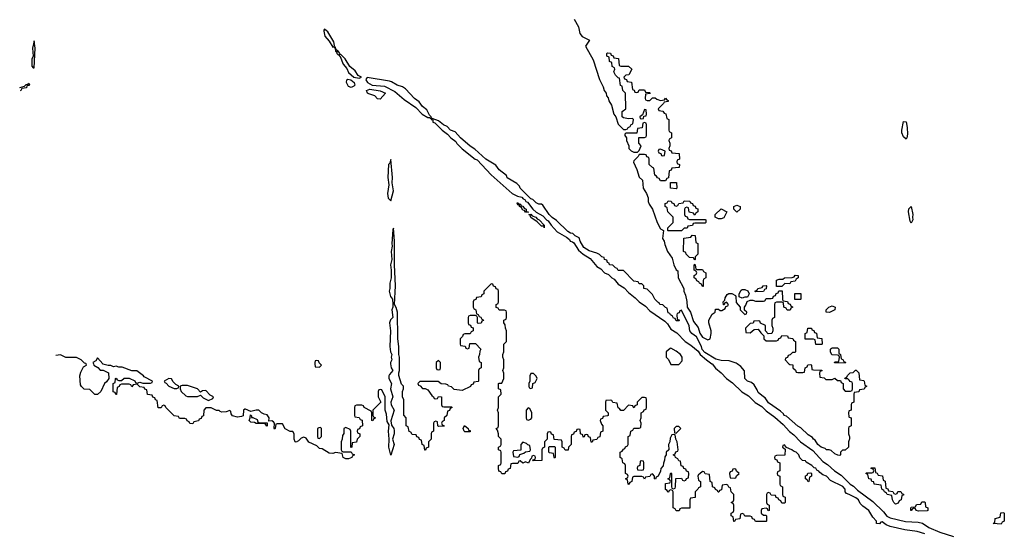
# Model space of a CAD drawing. Header units: inches. Extents: x 2710684 to 2828758, y 857022 to 965663.
# Tile 26 of 256: x 2713720 to 2721174, y 888717 to 892606. Entities that reach past the tile are written whole.
import ezdxf

# ---------------------------------------------------------------- set-up
doc = ezdxf.new("R2010")
doc.units = ezdxf.units.IN
doc.header["$MEASUREMENT"] = 0
for name, color, linetype in [('C7818', 7, 'Continuous'), ('C7819', 7, 'Continuous'), ('C7828', 7, 'Continuous'), ('C7829', 7, 'Continuous')]:
    doc.layers.add(name, color=color, linetype=linetype)

msp = doc.modelspace()

# ---------------------------------------------------------------- linework, layer by layer
at = {"layer": 'C7818', "color": 4, "elevation": 12}
for points in [[(2714278, 890000), (2714282, 889990), (2714311.1, 889971.1), (2714330, 889952), (2714351.6, 889951.6), (2714391.3, 889931.3), (2714394, 889890), (2714376.9, 889863.1), (2714362, 889850), (2714334, 889790), (2714310, 889768), (2714290, 889768), (2714250, 889806), (2714208.4, 889808.4), (2714187.3, 889827.3), (2714180.4, 889840.4), (2714175.3, 889910), (2714183.1, 889936.9), (2714203.1, 889976.9), (2714226, 889990), (2714222.7, 890000)], [(2716528.3, 890000), (2716531.3, 889970), (2716544.7, 889950), (2716519.8, 889920.2), (2716514.8, 889910), (2716514.8, 889890), (2716534.8, 889850), (2716526.8, 889810), (2716546, 889750), (2716531, 889710), (2716531.3, 889690), (2716556, 889650), (2716530.9, 889569.1), (2716534.4, 889534.4), (2716551.3, 889510), (2716555.3, 889495.3), (2716556, 889470), (2716542.8, 889430), (2716554.8, 889390), (2716530, 889308.7), (2716515.1, 889370), (2716517.2, 889430), (2716512.7, 889490), (2716518, 889538), (2716503.1, 889563.1), (2716498, 889618), (2716486, 889650), (2716488, 889750), (2716462, 889802), (2716450, 889806), (2716438, 889802), (2716434, 889790), (2716434, 889750), (2716454, 889710), (2716394, 889650), (2716394, 889610), (2716398, 889598), (2716414, 889590), (2716398, 889582), (2716392.7, 889567.3), (2716386, 889570), (2716386, 889630), (2716382, 889642), (2716328.4, 889668.4), (2716322, 889682), (2716310, 889686), (2716270, 889686), (2716258, 889682), (2716254, 889670), (2716254, 889610), (2716258, 889598), (2716290, 889594), (2716298, 889578), (2716312.7, 889572.7), (2716314, 889530), (2716298, 889522), (2716292.7, 889507.3), (2716278, 889502), (2716274, 889490), (2716278, 889478), (2716294, 889470), (2716294, 889450), (2716274, 889430), (2716270, 889406), (2716238, 889402), (2716234, 889370), (2716230, 889366), (2716226, 889370), (2716226, 889490), (2716222, 889502), (2716190, 889518), (2716174, 889510), (2716172.7, 889472.7), (2716163.6, 889456.4), (2716162, 889430), (2716154, 889410), (2716154, 889350), (2716158, 889338), (2716170, 889334), (2716230, 889334), (2716238, 889318), (2716254, 889310), (2716238, 889302), (2716234, 889290), (2716210, 889282), (2716190, 889282), (2716168, 889290), (2716162, 889322), (2716110, 889328), (2716090, 889322), (2716063.1, 889323.1), (2716010, 889355.3), (2715990, 889358), (2715970, 889378), (2715910, 889408), (2715890, 889438), (2715870, 889446), (2715850, 889438), (2715830, 889418), (2715812, 889408), (2715806, 889410), (2715798, 889430), (2715798, 889470), (2715788, 889488), (2715768.9, 889488.9), (2715728.7, 889508.7), (2715710, 889546), (2715670, 889546), (2715658, 889542), (2715654, 889510), (2715650, 889506), (2715646, 889510), (2715648, 889550), (2715640.4, 889560.4), (2715630, 889568), (2715606, 889566), (2715608, 889590), (2715594.6, 889614.6), (2715570, 889618), (2715550, 889628), (2715530, 889648), (2715510, 889648), (2715470, 889638), (2715430, 889658), (2715423.6, 889656.4), (2715414, 889650), (2715412.7, 889607.3), (2715399.6, 889600.4), (2715370, 889595.3), (2715330, 889606), (2715320.4, 889620.4), (2715318, 889638), (2715310, 889646), (2715283.6, 889636.4), (2715250, 889635.3), (2715238, 889638), (2715230, 889646), (2715210, 889646), (2715170, 889666), (2715130, 889666), (2715114, 889650), (2715112.7, 889607.3), (2715098, 889602), (2715092.7, 889587.3), (2715078, 889582), (2715072.7, 889567.3), (2715038, 889562), (2715030, 889546), (2715008.4, 889548.4), (2715002, 889562), (2714987.3, 889567.3), (2714982, 889582), (2714970, 889586), (2714930, 889586), (2714922, 889602), (2714890, 889606), (2714826, 889670), (2714822, 889682), (2714810, 889686), (2714798, 889682), (2714790, 889666), (2714767.3, 889667.3), (2714762, 889722), (2714747.3, 889727.3), (2714742, 889742), (2714727.3, 889747.3), (2714722, 889762), (2714687.3, 889767.3), (2714682, 889802), (2714667.3, 889807.3), (2714662, 889822), (2714630, 889826), (2714610, 889846), (2714578, 889842), (2714570, 889826), (2714562, 889842), (2714550, 889846), (2714490, 889846), (2714478, 889842), (2714472.7, 889827.3), (2714458, 889822), (2714452.7, 889767.3), (2714447.3, 889767.3), (2714442, 889782), (2714427.3, 889787.3), (2714428, 889852), (2714442, 889858), (2714446, 889890), (2714450, 889892), (2714458, 889878), (2714470, 889874), (2714490, 889874), (2714510, 889892), (2714550, 889892), (2714591.6, 889871.6), (2714598, 889858), (2714610, 889854), (2714630, 889862), (2714652.7, 889852.7), (2714710, 889854), (2714722, 889858), (2714726, 889870), (2714662, 889902), (2714658, 889910), (2714607.3, 889947.3), (2714570, 889948), (2714495.3, 889975.3), (2714470, 889975.3), (2714450, 889982), (2714430, 889978), (2714410, 889988), (2714390, 889988), (2714350, 889998), (2714348.3, 890000)], [(2715955.3, 890000), (2715958, 889978), (2715990, 889974), (2716006, 889990), (2715995.2, 890000)], [(2717214, 890000), (2717214, 889970), (2717198, 889962), (2717194, 889950), (2717194, 889870), (2717190, 889866), (2717158, 889862), (2717152.7, 889847.3), (2717138, 889842), (2717132.7, 889827.3), (2717070, 889798), (2717010, 889806), (2716990, 889826), (2716966, 889830), (2716962, 889842), (2716947.3, 889847.3), (2716910, 889848), (2716887.3, 889867.3), (2716750, 889866), (2716734, 889850), (2716738, 889838), (2716752.7, 889832.7), (2716770, 889814), (2716790, 889814), (2716810, 889802), (2716839.6, 889759.6), (2716854, 889750), (2716858, 889738), (2716870, 889734), (2716882, 889738), (2716890, 889752), (2716914, 889750), (2716914, 889690), (2716918, 889678), (2716930, 889674), (2716990, 889674), (2716994, 889670), (2716978, 889662), (2716972.7, 889647.3), (2716958, 889642), (2716954, 889610), (2716934, 889590), (2716934, 889570), (2716918, 889562), (2716914, 889550), (2716918, 889538), (2716930, 889534), (2716932.7, 889527.3), (2716890, 889526), (2716886, 889530), (2716882, 889562), (2716870, 889566), (2716858, 889562), (2716854, 889550), (2716854, 889490), (2716838, 889482), (2716834, 889470), (2716834, 889430), (2716814, 889410), (2716814, 889370), (2716798, 889362), (2716792.7, 889347.3), (2716787.3, 889347.3), (2716782, 889382), (2716766, 889390), (2716762, 889422), (2716747.3, 889427.3), (2716742, 889442), (2716727.3, 889447.3), (2716722, 889462), (2716690, 889466), (2716682, 889482), (2716667.3, 889487.3), (2716662, 889522), (2716646, 889530), (2716646, 889590), (2716628.4, 889611.6), (2716627.3, 889727.3), (2716618, 889750), (2716618, 889790), (2716626, 889810), (2716626, 889830), (2716610, 889846), (2716589.3, 889910.7), (2716589.3, 889930.7), (2716595.3, 889950), (2716595.3, 890000)], [(2716874, 890000), (2716874, 889970), (2716878, 889958), (2716890, 889954), (2716902, 889958), (2716906, 889970), (2716906, 890000)], [(2720000, 889009.8), (2719979.3, 889019.3), (2719968.7, 889030), (2719969, 889050), (2719951.3, 889071.3), (2719857.2, 889117.2), (2719828, 889150), (2719800.2, 889160.2), (2719776.5, 889176.5), (2719770, 889188), (2719754.6, 889194.6), (2719746, 889210), (2719733.6, 889213.6), (2719718, 889230), (2719674.6, 889254.6), (2719670, 889266), (2719647.3, 889267.3), (2719627.3, 889287.3), (2719618, 889310), (2719598, 889330), (2719578, 889338), (2719566, 889350), (2719526, 889366), (2719510, 889386), (2719498, 889382), (2719494, 889370), (2719514, 889354), (2719512.7, 889307.3), (2719450, 889306), (2719438, 889302), (2719434, 889290), (2719438, 889278), (2719452.7, 889272.7), (2719458, 889258), (2719474, 889250), (2719474, 889190), (2719458, 889182), (2719454, 889170), (2719458, 889158), (2719474, 889150), (2719474, 889090), (2719478, 889078), (2719494, 889070), (2719494, 889010), (2719498, 888998), (2719514, 888990), (2719514, 888950), (2719510, 888946), (2719490, 888946), (2719482, 888962), (2719466, 888970), (2719462, 888982), (2719447.3, 888987.3), (2719442, 889002), (2719410, 889006), (2719402, 889022), (2719390, 889026), (2719378, 889022), (2719374, 889010), (2719374, 888950), (2719378, 888938), (2719394, 888930), (2719394, 888890), (2719387.3, 888887.3), (2719382, 888902), (2719370, 888906), (2719338, 888902), (2719334, 888890), (2719334, 888870), (2719350, 888854), (2719370, 888854), (2719374, 888850), (2719374, 888810), (2719370, 888806), (2719290, 888806), (2719282, 888822), (2719267.3, 888827.3), (2719262, 888842), (2719250, 888846), (2719210, 888846), (2719202, 888862), (2719190, 888866), (2719178, 888862), (2719172.7, 888827.3), (2719138, 888822), (2719132.7, 888807.3), (2719127.3, 888807.3), (2719122, 888842), (2719106, 888850), (2719106, 888870), (2719122, 888878), (2719126, 888890), (2719126, 888930), (2719122, 888942), (2719106, 888950), (2719122, 888958), (2719126, 888970), (2719126, 889010), (2719106, 889030), (2719102, 889062), (2719087.3, 889067.3), (2719082, 889082), (2719070, 889086), (2719038, 889082), (2719034, 889046), (2719018, 889042), (2719012.7, 889027.3), (2719007.3, 889027.3), (2719002, 889042), (2718987.3, 889047.3), (2718982, 889062), (2718966, 889070), (2718962, 889102), (2718948, 889108), (2718942, 889162), (2718910, 889166), (2718902, 889182), (2718890, 889186), (2718870, 889166), (2718858, 889162), (2718854, 889150), (2718858, 889118), (2718874, 889110), (2718874, 889070), (2718858, 889062), (2718854, 889050), (2718834, 889030), (2718832.7, 888987.3), (2718798, 888982), (2718794, 888970), (2718792.7, 888907.3), (2718730, 888906), (2718718, 888902), (2718712.7, 888887.3), (2718690, 888886), (2718682, 888902), (2718666, 888910), (2718666, 889030), (2718662, 889042), (2718650, 889046), (2718638, 889042), (2718632.7, 889027.3), (2718627.3, 889027.3), (2718622, 889042), (2718608.4, 889048.4), (2718608, 889090), (2718610, 889094), (2718642, 889098), (2718646, 889110), (2718642, 889122), (2718626, 889130), (2718642, 889138), (2718646, 889170), (2718650, 889174), (2718654, 889170), (2718654, 889070), (2718658, 889058), (2718670, 889054), (2718682, 889058), (2718686, 889070), (2718687.3, 889132.7), (2718730, 889134), (2718738, 889118), (2718750, 889114), (2718762, 889118), (2718767.3, 889132.7), (2718782, 889138), (2718786, 889170), (2718782, 889182), (2718767.3, 889187.3), (2718762, 889202), (2718747.3, 889207.3), (2718742, 889222), (2718727.3, 889227.3), (2718722, 889262), (2718710, 889266), (2718702, 889282), (2718686, 889290), (2718682, 889302), (2718666, 889310), (2718682, 889318), (2718687.3, 889332.7), (2718702, 889338), (2718706, 889350), (2718698, 889410), (2718688.4, 889428.4), (2718682, 889462), (2718670, 889466), (2718658, 889462), (2718643.6, 889436.4), (2718642, 889410), (2718632, 889390), (2718634, 889350), (2718614, 889330), (2718614, 889310), (2718603.6, 889296.4), (2718602, 889270), (2718592.7, 889247.3), (2718591.6, 889228.4), (2718572.7, 889207.3), (2718571.6, 889188.4), (2718554, 889150), (2718538, 889142), (2718532.7, 889127.3), (2718526, 889130), (2718526, 889150), (2718510, 889166), (2718498, 889162), (2718490, 889146), (2718458, 889142), (2718450, 889126), (2718442, 889142), (2718430, 889146), (2718370, 889146), (2718358, 889142), (2718354, 889110), (2718338, 889102), (2718330, 889086), (2718326, 889090), (2718322, 889122), (2718306, 889130), (2718322, 889138), (2718326, 889150), (2718322, 889162), (2718306, 889170), (2718306, 889230), (2718302, 889242), (2718286, 889250), (2718282, 889282), (2718266, 889290), (2718266, 889330), (2718282, 889338), (2718290, 889354), (2718302, 889358), (2718307.3, 889372.7), (2718322, 889378), (2718326, 889390), (2718326, 889450), (2718342, 889458), (2718346, 889490), (2718362, 889498), (2718370, 889514), (2718410, 889514), (2718422, 889518), (2718426, 889550), (2718418, 889570), (2718426, 889590), (2718426, 889630), (2718442, 889638), (2718447.3, 889652.7), (2718462, 889658), (2718466, 889670), (2718466, 889730), (2718462, 889742), (2718450, 889746), (2718430, 889746), (2718394, 889710), (2718394, 889690), (2718378, 889682), (2718372.7, 889667.3), (2718366, 889670), (2718362, 889682), (2718330, 889686), (2718290, 889646), (2718270, 889646), (2718262, 889662), (2718250, 889666), (2718242, 889702), (2718210, 889706), (2718202, 889722), (2718190, 889726), (2718158, 889722), (2718154, 889710), (2718154, 889650), (2718174, 889630), (2718174, 889610), (2718170, 889606), (2718138, 889602), (2718132.7, 889587.3), (2718118, 889582), (2718114, 889570), (2718123.6, 889543.6), (2718134, 889530), (2718134, 889490), (2718118, 889482), (2718111.6, 889448.4), (2718098, 889442), (2718090, 889426), (2718058, 889422), (2718052.7, 889407.3), (2718047.3, 889407.3), (2718042, 889442), (2718027.3, 889447.3), (2718022, 889462), (2718010, 889466), (2717998, 889462), (2717992.7, 889447.3), (2717986, 889446), (2717982, 889462), (2717966, 889470), (2717962, 889502), (2717950, 889506), (2717938, 889502), (2717932.7, 889487.3), (2717918, 889482), (2717912.7, 889467.3), (2717898, 889462), (2717894, 889450), (2717894, 889390), (2717874, 889370), (2717872.7, 889347.3), (2717850, 889346), (2717842, 889362), (2717826, 889370), (2717826, 889410), (2717822, 889422), (2717767.3, 889427.3), (2717762, 889462), (2717747.3, 889467.3), (2717742, 889482), (2717730, 889486), (2717718, 889482), (2717714, 889470), (2717714, 889430), (2717694, 889410), (2717694, 889370), (2717678, 889362), (2717674, 889350), (2717672.7, 889267.3), (2717610, 889266), (2717606, 889274), (2717622, 889278), (2717626, 889290), (2717622, 889302), (2717610, 889306), (2717598, 889302), (2717594, 889286), (2717583.6, 889276.4), (2717572.7, 889247.3), (2717550, 889258), (2717528.4, 889248.4), (2717510, 889266), (2717498, 889262), (2717490, 889246), (2717450, 889246), (2717438, 889242), (2717432.7, 889207.3), (2717418, 889202), (2717412.7, 889187.3), (2717398, 889182), (2717392.7, 889167.3), (2717370, 889166), (2717362, 889182), (2717348.4, 889188.4), (2717346, 889210), (2717346, 889230), (2717362, 889238), (2717366, 889250), (2717366, 889330), (2717362, 889342), (2717346, 889350), (2717346, 889370), (2717362, 889378), (2717366, 889390), (2717366, 889430), (2717346, 889450), (2717346, 889470), (2717338, 889498), (2717326, 889510), (2717342, 889518), (2717346, 889530), (2717346, 889630), (2717338, 889650), (2717346, 889670), (2717346, 889750), (2717366, 889770), (2717362, 889802), (2717346, 889810), (2717346, 889850), (2717350, 889854), (2717370, 889854), (2717386, 889890), (2717386, 889930), (2717378, 889950), (2717386, 889970), (2717386, 890000)], [(2718647.1, 890000), (2718650, 889994), (2718710, 889994), (2718715.4, 890000)], [(2718962, 890000), (2718988.3, 889968.3), (2719031.7, 889931.7), (2719070.3, 889890), (2719116.6, 889856.6), (2719187.4, 889787.4), (2719236.9, 889756.9), (2719288.2, 889708.2), (2719337.5, 889677.5), (2719370, 889643.1), (2719437, 889597), (2719499.6, 889539.6), (2719547, 889487), (2719581.8, 889461.8), (2719631.8, 889410), (2719723.8, 889343.8), (2719801.1, 889261.1), (2719836.6, 889236.6), (2719889.4, 889189.4), (2719938.2, 889158.2), (2720000, 889095.5)], [(2720000, 889425), (2719994, 889410), (2719994, 889370), (2719970, 889346), (2719950, 889346), (2719934, 889330), (2719934, 889310), (2719930, 889306), (2719912.7, 889307.3), (2719890, 889318), (2719863.1, 889343.1), (2719849, 889349), (2719828, 889350), (2719819, 889359), (2719788.7, 889370), (2719762, 889390), (2719742, 889422), (2719728.7, 889430), (2719722, 889442), (2719690, 889462), (2719634.6, 889514.6), (2719610, 889528.7), (2719524, 889604), (2719508.7, 889610), (2719502, 889622), (2719480.4, 889640.4), (2719390, 889705.2), (2719363.1, 889743.1), (2719350, 889749), (2719310, 889782), (2719303.1, 889803.1), (2719280.4, 889840.4), (2719259, 889859), (2719229, 889870), (2719209, 889890), (2719207.3, 889947.3), (2719180.4, 889980.4), (2719152.6, 890000)], [(2719544, 890000), (2719550, 889994), (2719572.7, 889992.7), (2719574, 889970), (2719592.7, 889952.7), (2719598, 889938), (2719610, 889934), (2719650, 889934), (2719662, 889938), (2719666, 889970), (2719682, 889978), (2719687.3, 889992.7), (2719710, 889994), (2719714, 889990), (2719718, 889958), (2719730, 889954), (2719792.7, 889952.7), (2719792.7, 889947.3), (2719778, 889942), (2719774, 889930), (2719778, 889898), (2719810, 889894), (2719822, 889882), (2719870, 889882), (2719890, 889892), (2719910, 889874), (2719932.7, 889872.7), (2719938, 889858), (2719954, 889850), (2719954, 889810), (2719970, 889794), (2720000, 889794)], [(2720000, 889875.2), (2719990, 889886), (2719970, 889886), (2719967.3, 889892.7), (2719982, 889898), (2719987.3, 889912.7), (2720000, 889925.3)], [(2720000, 889643), (2719998, 889642), (2719994, 889630), (2719998, 889598), (2720000, 889597)], [(2720000, 889523), (2719998, 889522), (2719994, 889510), (2719994, 889470), (2720000, 889455)]]:
    msp.add_lwpolyline(points, dxfattribs=at)
for points in [[(2714850, 889888), (2714814, 889870), (2714818, 889858), (2714830, 889854), (2714850, 889832), (2714890, 889812), (2714910, 889814), (2714922, 889818), (2714926, 889830), (2714903.1, 889843.1), (2714883.1, 889863.1), (2714870, 889886)], [(2717610, 889926), (2717590, 889926), (2717582, 889910), (2717582, 889870), (2717574, 889850), (2717574, 889830), (2717578, 889818), (2717590, 889814), (2717602, 889818), (2717606, 889850), (2717622, 889858), (2717638, 889890), (2717630, 889906)], [(2714990, 889835.3), (2714950, 889835.3), (2714934, 889830), (2714934, 889810), (2714942, 889790), (2714978, 889758), (2714991.6, 889751.6), (2715048.4, 889751.6), (2715067.3, 889752.7), (2715090, 889762), (2715110, 889742), (2715150, 889722), (2715182, 889738), (2715186, 889750), (2715163.1, 889763.1), (2715130, 889798), (2715103.6, 889796.4), (2715090, 889786), (2715066, 889810)], [(2717570, 889666), (2717554, 889650), (2717554, 889590), (2717558, 889578), (2717570, 889574), (2717590, 889582), (2717598, 889590), (2717598, 889630), (2717582, 889662)], [(2715474, 889594), (2715486, 889594), (2715518, 889578), (2715522, 889562), (2715532.7, 889552.7), (2715594, 889554), (2715594, 889530), (2715590, 889528.7), (2715582, 889542), (2715567.3, 889547.3), (2715510, 889548), (2715496.4, 889556.4), (2715470, 889558), (2715458, 889570), (2715466, 889590), (2715467.3, 889612.7), (2715474, 889606)], [(2715998, 889518), (2715983.6, 889516.4), (2715974, 889510), (2715974, 889450), (2715978, 889438), (2715990, 889434), (2716006, 889450), (2716006, 889510)], [(2717090, 889486), (2717086, 889490), (2717078, 889510), (2717087.3, 889532.7), (2717114, 889510), (2717118, 889498), (2717130, 889494), (2717130, 889486)], [(2718710, 889526), (2718690, 889526), (2718674, 889510), (2718678, 889478), (2718690, 889474), (2718726, 889510)], [(2717530, 889406), (2717514, 889390), (2717512.7, 889347.3), (2717458, 889342), (2717454, 889330), (2717458, 889298), (2717490, 889294), (2717502, 889298), (2717507.3, 889312.7), (2717536.4, 889323.6), (2717550, 889334), (2717582, 889338), (2717586, 889350), (2717582, 889382), (2717567.3, 889387.3), (2717558, 889398)], [(2717770, 889286), (2717766, 889290), (2717762, 889322), (2717730, 889326), (2717726, 889330), (2717726, 889370), (2717730, 889374), (2717770, 889374), (2717774, 889370), (2717774, 889290)], [(2718430, 889266), (2718418, 889262), (2718414, 889230), (2718398, 889222), (2718394, 889210), (2718398, 889198), (2718430, 889194), (2718442, 889198), (2718446, 889210), (2718446, 889250), (2718442, 889262)], [(2719130, 889206), (2719118, 889202), (2719112.7, 889187.3), (2719098, 889182), (2719094, 889170), (2719098, 889138), (2719130, 889134), (2719142, 889138), (2719147.3, 889152.7), (2719166, 889170), (2719147.3, 889187.3), (2719142, 889202)], [(2719690, 889106), (2719682, 889122), (2719668.4, 889128.4), (2719668.4, 889151.6), (2719682, 889158), (2719687.3, 889172.7), (2719710, 889174), (2719714, 889170), (2719714, 889150), (2719698, 889142), (2719694, 889110)]]:
    msp.add_lwpolyline(points, close=True, dxfattribs=at)
at = {"layer": 'C7819', "color": 4, "elevation": 12}
for points in [[(2717918, 892610), (2717950.6, 892550.6), (2717959.8, 892499.8), (2717978, 892478), (2718034, 892450), (2718004.7, 892404.7), (2718062, 892302), (2718110, 892154), (2718138, 892098), (2718146, 892070), (2718161, 892050), (2718162.8, 892030), (2718174.4, 892014.4), (2718181, 891990), (2718199.1, 891959.1), (2718218, 891890), (2718232, 891870), (2718250, 891814), (2718290, 891774), (2718310, 891774), (2718322, 891778), (2718326, 891790), (2718342, 891798), (2718348, 891812), (2718362, 891818), (2718366, 891850), (2718358, 891858), (2718330, 891855.3), (2718290, 891862), (2718282, 891870), (2718282, 891910), (2718308, 891930), (2718306, 892050), (2718286, 892070), (2718282, 892102), (2718268.4, 892108.4), (2718262, 892162), (2718250, 892166), (2718230, 892186), (2718218, 892210), (2718226, 892230), (2718222, 892242), (2718206, 892250), (2718202, 892282), (2718186, 892290), (2718182, 892322), (2718166, 892330), (2718166, 892350), (2718170, 892354), (2718192.7, 892352.7), (2718198, 892338), (2718212.7, 892332.7), (2718218, 892318), (2718252.7, 892312.7), (2718258, 892258), (2718270, 892254), (2718330, 892254), (2718354, 892230), (2718332.7, 892187.3), (2718310, 892186), (2718294, 892170), (2718298, 892158), (2718312.7, 892152.7), (2718318, 892138), (2718352.7, 892132.7), (2718358, 892078), (2718372.7, 892072.7), (2718378, 892058), (2718390, 892054), (2718402, 892058), (2718410, 892074), (2718450, 892074), (2718458, 892058), (2718490, 892054), (2718494, 892050), (2718490, 892046), (2718458, 892042), (2718454, 892010), (2718458, 891998), (2718470, 891994), (2718490, 891994), (2718510, 892014), (2718530, 892014), (2718543.6, 892003.6), (2718570, 891994), (2718602, 891998), (2718610, 892011), (2718618, 891998), (2718630, 891994), (2718630, 891986), (2718598, 891982), (2718594, 891970), (2718554, 891930), (2718558, 891918), (2718590, 891914), (2718598, 891898), (2718612.7, 891892.7), (2718618, 891858), (2718634, 891850), (2718634, 891770), (2718638, 891758), (2718654, 891750), (2718654, 891710), (2718638, 891702), (2718634, 891690), (2718642, 891670), (2718642, 891650), (2718634, 891630), (2718638, 891618), (2718652.7, 891612.7), (2718658, 891598), (2718712.7, 891592.7), (2718714, 891550), (2718698, 891542), (2718694, 891530), (2718698, 891518), (2718714, 891510), (2718712.7, 891487.3), (2718658, 891482), (2718652.7, 891467.3), (2718638, 891462), (2718632.7, 891407.3), (2718618, 891402), (2718610, 891386), (2718570, 891386), (2718562, 891402), (2718547.3, 891407.3), (2718542, 891422), (2718527.3, 891427.3), (2718522, 891482), (2718510, 891486), (2718486, 891510), (2718486, 891550), (2718482, 891562), (2718467.3, 891567.3), (2718462, 891582), (2718450, 891586), (2718410, 891586), (2718402, 891570), (2718370, 891538), (2718366.4, 891526.4), (2718391.6, 891471.6), (2718410, 891414), (2718434, 891390), (2718441, 891330), (2718466, 891290), (2718476.9, 891256.9), (2718478, 891230), (2718484.7, 891210), (2718511.6, 891171.6), (2718546, 891070), (2718570, 891022), (2718594, 891010), (2718586.8, 890950), (2718598.8, 890930), (2718604, 890904), (2718624.7, 890850), (2718658.8, 890798.8), (2718671.3, 890750), (2718690, 890712), (2718703.6, 890703.6), (2718706, 890650), (2718746.8, 890570), (2718746.8, 890550), (2718759.8, 890519.8), (2718771.1, 890471.1), (2718772, 890430), (2718798, 890390), (2718821, 890321), (2718856.3, 890276.3), (2718870, 890232), (2718890, 890202), (2718930, 890182), (2718946, 890190), (2718955.3, 890230), (2718955.3, 890250), (2718938, 890310), (2718938, 890330), (2718963.1, 890376.9), (2718986, 890390), (2718987.3, 890412.7), (2719010, 890414), (2719023.6, 890403.6), (2719036.4, 890403.6), (2719062, 890418), (2719066, 890434), (2719082, 890438), (2719086, 890450), (2719070, 890466), (2719058, 890462), (2719054, 890446), (2719047.3, 890447.3), (2719046, 890470), (2719058, 890482), (2719060.4, 890499.6), (2719075.3, 890524.7), (2719088.4, 890531.6), (2719111.6, 890531.6), (2719138, 890518), (2719142, 890510), (2719143.6, 890463.6), (2719174, 890430), (2719174, 890410), (2719210, 890374), (2719222, 890378), (2719226, 890390), (2719206, 890406), (2719206, 890430), (2719216.4, 890443.6), (2719227.3, 890472.7), (2719250, 890482), (2719270, 890482), (2719290, 890474), (2719350, 890474), (2719362, 890478), (2719370, 890494), (2719410, 890494), (2719422, 890498), (2719427.3, 890512.7), (2719442, 890518), (2719447.3, 890532.7), (2719462, 890538), (2719467.3, 890552.7), (2719492.7, 890552.7), (2719494, 890490), (2719498, 890478), (2719532.7, 890472.7), (2719538, 890458), (2719552.7, 890452.7), (2719558, 890438), (2719574, 890430), (2719558, 890422), (2719552.7, 890407.3), (2719530, 890406), (2719522, 890422), (2719506, 890430), (2719502, 890462), (2719490, 890466), (2719450, 890466), (2719438, 890462), (2719434, 890450), (2719434, 890350), (2719418, 890342), (2719414, 890330), (2719414, 890290), (2719422, 890270), (2719422, 890250), (2719414, 890230), (2719387.3, 890227.3), (2719366, 890250), (2719366, 890290), (2719327.3, 890307.3), (2719322, 890322), (2719310, 890326), (2719278, 890322), (2719272.7, 890307.3), (2719250, 890306), (2719214, 890270), (2719218, 890238), (2719250, 890234), (2719280.4, 890259.6), (2719310, 890262), (2719330, 890234), (2719352.7, 890212.7), (2719354, 890190), (2719370, 890174), (2719450, 890174), (2719462, 890178), (2719467.3, 890192.7), (2719482, 890198), (2719490, 890214), (2719531.6, 890211.6), (2719538, 890198), (2719572.7, 890192.7), (2719578, 890178), (2719594, 890170), (2719594, 890090), (2719590, 890086), (2719570, 890086), (2719552.7, 890067.3), (2719538, 890062), (2719532.7, 890047.3), (2719518, 890042), (2719514, 890030), (2719544, 890000)], [(2713720, 892092.1), (2713756.9, 892103.1), (2713770, 892114), (2713783.6, 892116.4), (2713790, 892126), (2713795.3, 892115.3), (2713790, 892107.3), (2713775.3, 892104.7), (2713772.7, 892090), (2713736.4, 892083.6), (2713728, 892070), (2713723.3, 892067.8)], [(2719152.6, 890000), (2719145.2, 890005.2), (2719090, 890022), (2719030, 890026), (2718990, 890034.5), (2718905.9, 890085.9), (2718887.7, 890107.7), (2718881.2, 890130), (2718844, 890204), (2718809.5, 890229.5), (2718794, 890250), (2718787.3, 890287.3), (2718730, 890406), (2718718, 890402), (2718712.7, 890387.3), (2718698, 890382), (2718694, 890370), (2718698, 890338), (2718714, 890330), (2718710, 890326), (2718690, 890326), (2718682, 890342), (2718670, 890346), (2718662, 890362), (2718646, 890370), (2718642, 890382), (2718630, 890386), (2718622, 890422), (2718610, 890426), (2718590, 890446), (2718566, 890450), (2718562, 890462), (2718550, 890466), (2718528, 890490), (2718510, 890526), (2718470, 890566), (2718446, 890570), (2718446, 890590), (2718430, 890606), (2718410, 890606), (2718402, 890622), (2718370, 890626), (2718290, 890706), (2718250, 890706), (2718242, 890722), (2718230, 890726), (2718210, 890746), (2718186, 890750), (2718182, 890762), (2718170, 890766), (2718166, 890786), (2718148, 890790), (2718146, 890806), (2718126, 890810), (2718108.4, 890828.4), (2718090, 890838), (2718030, 890855.3), (2717990, 890882), (2717962, 890930), (2717954.6, 890954.6), (2717926, 890970), (2717908, 890988), (2717890, 890988.7), (2717870, 891002), (2717784.7, 891084.7), (2717750, 891108.7), (2717729.4, 891129.4), (2717680.4, 891200.4), (2717670, 891208), (2717650, 891208.7), (2717630, 891218), (2717604, 891244), (2717589.3, 891249.3), (2717509, 891330), (2717504, 891344), (2717484.7, 891364.7), (2717410, 891409.2), (2717404.7, 891424.7), (2717348.7, 891470), (2717324.7, 891504.7), (2717248.7, 891550), (2717166, 891626), (2717130, 891649), (2717058, 891710), (2717016, 891756), (2716982, 891770), (2716956, 891796), (2716929.3, 891809.3), (2716890, 891839), (2716843.6, 891856.4), (2716834, 891850), (2716846.8, 891846.8), (2716848.2, 891830), (2716863.8, 891823.8), (2716918, 891770), (2716958.6, 891738.6), (2716983.1, 891710), (2717022.5, 891682.5), (2717029.4, 891669.4), (2717068.7, 891628.7), (2717168.9, 891550), (2717183.4, 891543.4), (2717290.4, 891430), (2717449, 891289), (2717487.7, 891270), (2717522, 891262), (2717531, 891250), (2717543.4, 891243.4), (2717551, 891230), (2717564.2, 891224.2), (2717605.7, 891170), (2717630, 891149.2), (2717680.4, 891120.4), (2717710, 891087.2), (2717721.7, 891081.7), (2717743.7, 891050), (2717790, 890998.7), (2717858.6, 890958.5), (2717881.1, 890941.1), (2717888.2, 890930), (2717904.9, 890924.9), (2717915.9, 890915.9), (2717950, 890860.5), (2717986, 890830), (2718038, 890798), (2718090, 890737.1), (2718118.9, 890718.9), (2718148, 890690), (2718177.3, 890677.3), (2718203.8, 890650), (2718219.9, 890639.9), (2718250, 890603.7), (2718295.3, 890575.3), (2718330, 890540.3), (2718380, 890500), (2718408.8, 890468.8), (2718457.1, 890437.1), (2718490, 890400.4), (2718603.1, 890323.1), (2718623.8, 890303.8), (2718650, 890261.3), (2718693.8, 890233.8), (2718757, 890170), (2718802, 890142), (2718855.6, 890095.6), (2718872.4, 890070), (2718918.7, 890030), (2718961.1, 890001.1), (2718962, 890000)], [(2716595.3, 890000), (2716595.3, 890050), (2716589.1, 890070.9), (2716589.2, 890130), (2716582.7, 890190), (2716579, 890390), (2716570, 890426), (2716558, 890450), (2716566, 890590), (2716557.2, 890750), (2716557.2, 890930), (2716550, 891026), (2716544.7, 891015.3), (2716538, 890910), (2716541, 890890), (2716532, 890850), (2716538, 890790), (2716526, 890750), (2716531.3, 890710), (2716531.3, 890650), (2716522.8, 890610), (2716522.8, 890570), (2716516, 890550), (2716526, 890510), (2716542, 890490), (2716544.7, 890450), (2716544.7, 890430), (2716538, 890410), (2716544.7, 890350), (2716527.9, 890332.1), (2716518.8, 890310), (2716526.8, 890250), (2716522.8, 890130), (2716526, 890090), (2716538, 890070), (2716531.3, 890050), (2716538, 890030), (2716527.3, 890010), (2716528.3, 890000)], [(2717386, 890000), (2717386, 890030), (2717378, 890050), (2717378, 890070), (2717386, 890090), (2717386, 890150), (2717406, 890170), (2717406, 890250), (2717398, 890270), (2717396.4, 890296.4), (2717386, 890310), (2717386, 890330), (2717402, 890338), (2717406, 890350), (2717406, 890390), (2717402, 890402), (2717390, 890406), (2717350, 890406), (2717342, 890422), (2717327.3, 890427.3), (2717326, 890450), (2717342, 890458), (2717346, 890470), (2717346, 890550), (2717342, 890562), (2717327.3, 890567.3), (2717322, 890582), (2717307.3, 890587.3), (2717302, 890602), (2717290, 890606), (2717234, 890550), (2717234, 890530), (2717218, 890522), (2717212.7, 890507.3), (2717178, 890502), (2717172.7, 890487.3), (2717158, 890482), (2717154, 890470), (2717154, 890430), (2717158, 890418), (2717174, 890410), (2717178, 890378), (2717190, 890374), (2717198, 890358), (2717210, 890354), (2717218, 890338), (2717230, 890334), (2717231.6, 890328.4), (2717218, 890322), (2717212.7, 890307.3), (2717190, 890306), (2717186, 890310), (2717186, 890350), (2717182, 890362), (2717170, 890366), (2717130, 890366), (2717118, 890362), (2717114, 890350), (2717114, 890310), (2717118, 890298), (2717132.7, 890292.7), (2717138, 890278), (2717152.7, 890272.7), (2717154, 890250), (2717138, 890242), (2717130, 890226), (2717090, 890226), (2717078, 890222), (2717072.7, 890207.3), (2717054, 890190), (2717054, 890150), (2717058, 890138), (2717092.7, 890132.7), (2717098, 890118), (2717110, 890114), (2717122, 890118), (2717127.3, 890152.7), (2717170, 890154), (2717211.6, 890111.6), (2717203.6, 890096.4), (2717202, 890070), (2717194, 890050), (2717198, 890018), (2717214, 890010), (2717214, 890000)], [(2718715.4, 890000), (2718736.4, 890023.6), (2718735.3, 890050), (2718722, 890070), (2718690, 890095.3), (2718650, 890118), (2718643.6, 890116.4), (2718614, 890090), (2718614, 890050), (2718631.6, 890031.6), (2718647.1, 890000)], [(2714222.7, 890000), (2714222, 890002), (2714210, 890006), (2714186, 890030), (2714150, 890048), (2714068.9, 890048.9), (2714030, 890068), (2713994.1, 890062.6)], [(2714348.3, 890000), (2714310, 890046), (2714296.9, 890023.1), (2714274, 890010), (2714278, 890000)], [(2715995.2, 890000), (2715987.3, 890007.3), (2715982, 890022), (2715970, 890026), (2715958, 890022), (2715954, 890010), (2715955.3, 890000)], [(2716906, 890000), (2716906, 890010), (2716890, 890026), (2716874, 890010), (2716874, 890000)]]:
    msp.add_lwpolyline(points, dxfattribs=at)
at = {"layer": 'C7819', "color": 4}
for points, elevation in [([(2716026.8, 892533.2), (2716022, 892530), (2716025.4, 892525.4), (2716021.7, 892518.3), (2716030, 892482), (2716062.3, 892442.3), (2716090, 892398.8), (2716099.8, 892399.8), (2716107.7, 892387.7), (2716110, 892366.8), (2716118, 892362), (2716126, 892370), (2716116.4, 892376.4), (2716110, 892398), (2716100.4, 892400.4), (2716104, 892410), (2716097, 892437), (2716053.6, 892513.6)], 12), ([(2713830, 892446), (2713816, 892390), (2713822, 892330), (2713812.7, 892307.3), (2713812, 892290), (2713812.7, 892252.7), (2713822, 892242), (2713830, 892242), (2713836.2, 892390)], 12), ([(2716130, 892368.7), (2716120.7, 892359.3), (2716122, 892350), (2716130, 892338.8), (2716138.8, 892338.8), (2716141, 892330), (2716147, 892327), (2716168.8, 892268.8), (2716196.1, 892236.1), (2716210, 892205.7), (2716250, 892170.4), (2716290, 892164), (2716308, 892170), (2716282.9, 892182.9), (2716258.7, 892218.7), (2716219, 892250), (2716185.2, 892310), (2716150, 892342), (2716142, 892342), (2716144, 892350)], 12), ([(2716351.1, 892168.9), (2716342, 892158), (2716341, 892150), (2716352.7, 892130), (2716388, 892110), (2716481.3, 892101.3), (2716561.2, 892061.2), (2716630, 892002), (2716719.7, 891939.7), (2716766.7, 891890), (2716810, 891866), (2716826, 891866), (2716830, 891854), (2716836.4, 891863.6), (2716834, 891870), (2716822.7, 891882.7), (2716802.7, 891922.7), (2716770, 891949), (2716743.2, 891983.2), (2716709, 892010), (2716641.2, 892081.2), (2716618, 892098), (2716578, 892110), (2716534.8, 892134.8), (2716518.9, 892138.9)], 12), ([(2716230, 892091.8), (2716210, 892100.9), (2716194.7, 892130), (2716196, 892150), (2716204.2, 892155.8), (2716226.8, 892150), (2716252.9, 892130), (2716257.1, 892110), (2716250, 892102.9)], 8), ([(2716450, 892002.9), (2716430, 892005.2), (2716409.6, 892029.6), (2716363, 892043), (2716354, 892050), (2716344.5, 892070), (2716370, 892080.8), (2716450, 892067.4), (2716490.5, 892050)], 8), ([(2718450, 891926), (2718434, 891886), (2718414, 891870), (2718418, 891858), (2718430, 891854), (2718442, 891858), (2718446, 891874), (2718462, 891878), (2718466, 891890), (2718462, 891922)], 12), ([(2718450, 891826), (2718438, 891822), (2718432.7, 891787.3), (2718398, 891782), (2718392.7, 891747.3), (2718310, 891746), (2718302, 891738), (2718302, 891730), (2718314, 891710), (2718314, 891690), (2718331.6, 891651.6), (2718332, 891630), (2718350, 891612), (2718370, 891602), (2718390, 891602), (2718398, 891602), (2718410, 891614), (2718426, 891650), (2718406, 891670), (2718407.3, 891712.7), (2718450, 891714), (2718462, 891718), (2718466, 891730), (2718466, 891810), (2718462, 891822)], 12), ([(2718570, 891626), (2718558, 891622), (2718554, 891610), (2718558, 891598), (2718572.7, 891592.7), (2718578, 891578), (2718590, 891574), (2718602, 891578), (2718606, 891610)], 12), ([(2716530, 891546), (2716521, 891519), (2716512, 891510), (2716507.7, 891410), (2716514.4, 891354.4), (2716504, 891290), (2716510, 891254), (2716530, 891234), (2716549.3, 891310), (2716539.5, 891370), (2716542, 891410)], 12), ([(2718690, 891326), (2718646, 891330), (2718647.3, 891372.7), (2718692.7, 891372.7), (2718694, 891330)], 12), ([(2717570, 891146), (2717569.3, 891149.3), (2717550, 891148), (2717542, 891162), (2717530, 891164.7), (2717520.2, 891180.2), (2717505.1, 891190), (2717501.2, 891198.8), (2717506, 891206), (2717499.1, 891200.9), (2717490, 891203.6), (2717484.9, 891215.1), (2717490, 891220.7), (2717494.7, 891214.7), (2717510.4, 891210), (2717515.9, 891195.9), (2717530, 891193.4), (2717538.5, 891178.5), (2717553.4, 891170), (2717554, 891154), (2717570, 891150.4)], 8), ([(2718830, 891126), (2718822, 891142), (2718787.3, 891147.3), (2718782, 891182), (2718770, 891186), (2718758, 891182), (2718754, 891170), (2718754, 891130), (2718758, 891118), (2718772.7, 891112.7), (2718778, 891098), (2718790, 891094), (2718910, 891094), (2718914, 891090), (2718914, 891070), (2718910, 891066), (2718830, 891066), (2718818, 891062), (2718812.7, 891047.3), (2718778, 891042), (2718772.7, 891027.3), (2718750, 891026), (2718730, 891006), (2718630, 891006), (2718626, 891010), (2718626, 891030), (2718666, 891070), (2718666, 891110), (2718626, 891150), (2718622, 891182), (2718606, 891190), (2718607.3, 891212.7), (2718622, 891218), (2718630, 891234), (2718652.7, 891232.7), (2718658, 891218), (2718672.7, 891212.7), (2718678, 891198), (2718690, 891194), (2718702, 891198), (2718710, 891214), (2718742, 891218), (2718750, 891234), (2718792.7, 891232.7), (2718798, 891218), (2718812.7, 891212.7), (2718818, 891198), (2718832.7, 891192.7), (2718838, 891178), (2718852.7, 891172.7), (2718854, 891150), (2718838, 891142)], 12), ([(2719150, 891148.7), (2719126, 891170), (2719126, 891190), (2719150, 891202), (2719174, 891190), (2719174, 891170)], 12), ([(2717690, 891029.7), (2717687.3, 891047.3), (2717678.8, 891041.2), (2717670, 891042.4), (2717636.3, 891076.3), (2717589.1, 891109.1), (2717585.1, 891125.1), (2717575.3, 891130), (2717590, 891133.4), (2717600.6, 891120.6), (2717627.3, 891110), (2717637.2, 891097.2), (2717653.1, 891090), (2717690.3, 891050)], 8), ([(2719010, 891098), (2718986, 891110), (2718986, 891130), (2719030, 891174), (2719074, 891150), (2719050, 891106), (2719030, 891098)], 12), ([(2718830, 890786), (2718822, 890802), (2718790, 890806), (2718766, 890830), (2718762, 890842), (2718746, 890850), (2718747.3, 890952.7), (2718802, 890958), (2718810, 890974), (2718832.7, 890972.7), (2718838, 890918), (2718854, 890910), (2718854, 890830), (2718834, 890810), (2718834, 890790)], 12), ([(2718850, 890714), (2718890, 890714), (2718898, 890698), (2718914, 890690), (2718914, 890650), (2718898, 890642), (2718894, 890630), (2718894, 890586), (2718890, 890586), (2718882, 890602), (2718866, 890610), (2718862, 890622), (2718847.3, 890627.3), (2718842, 890642), (2718826, 890650), (2718826, 890670), (2718842, 890678), (2718846, 890690), (2718842, 890702), (2718826, 890710), (2718826, 890750), (2718830, 890754), (2718834, 890750), (2718838, 890718)], 12), ([(2719550, 890606), (2719512.7, 890607.3), (2719490, 890586), (2719450, 890586), (2719450, 890634), (2719470, 890642), (2719498, 890642), (2719510, 890652), (2719567.3, 890652.7), (2719582, 890658), (2719590, 890672), (2719614, 890670), (2719614, 890650), (2719598, 890642), (2719590, 890626), (2719558, 890622)], 12), ([(2719190, 890498), (2719167.3, 890507.3), (2719166, 890530), (2719183.1, 890556.9), (2719190, 890562), (2719210, 890562), (2719232.7, 890552.7), (2719242, 890530), (2719230, 890506), (2719210, 890506)], 12), ([(2719290, 890546), (2719286, 890550), (2719302, 890558), (2719308.4, 890571.6), (2719342, 890578), (2719348.4, 890591.6), (2719370, 890594), (2719374, 890590), (2719372, 890568), (2719358, 890562), (2719350, 890548)], 12), ([(2719630, 890486), (2719587.3, 890487.3), (2719587.3, 890532.7), (2719632.7, 890532.7), (2719634, 890490)], 12), ([(2719850, 890388.7), (2719826, 890390), (2719826, 890410), (2719846, 890430), (2719870, 890438), (2719894, 890430), (2719891.1, 890408.9)], 12), ([(2719790, 890146), (2719747.3, 890147.3), (2719742, 890182), (2719730, 890186), (2719667.3, 890187.3), (2719666, 890230), (2719682, 890238), (2719686, 890270), (2719714, 890270), (2719718, 890258), (2719732.7, 890252.7), (2719738, 890238), (2719752.7, 890232.7), (2719758, 890198), (2719792.7, 890192.7), (2719794, 890150)], 12), ([(2719970, 890006), (2719887.3, 890007.3), (2719890, 890014), (2719922, 890018), (2719926, 890050), (2719922, 890062), (2719910, 890066), (2719868.7, 890068.7), (2719858, 890090), (2719858, 890110), (2719863.1, 890116.9), (2719870, 890122), (2719910, 890122), (2719916.9, 890116.9), (2719922, 890110), (2719922, 890082), (2719934, 890070), (2719938, 890038), (2719952.7, 890032.7), (2719958, 890018), (2719972.7, 890012.7)], 12)]:
    msp.add_lwpolyline(points, close=True, dxfattribs=dict(at, elevation=elevation))
at = {"layer": 'C7828', "color": 4, "elevation": 12}
for points in [[(2720000, 889925.3), (2720007.3, 889932.7), (2720030, 889934), (2720048.4, 889951.6), (2720051.6, 889951.6), (2720072.7, 889932.7), (2720078, 889878), (2720110, 889874), (2720114, 889870), (2720118, 889838), (2720134, 889830), (2720118, 889822), (2720112.7, 889807.3), (2720078, 889802), (2720072.7, 889787.3), (2720038, 889782), (2720034, 889770), (2720034, 889710), (2720018, 889702), (2720014, 889690), (2720014, 889650), (2720000, 889643)], [(2720000, 889794), (2720010, 889794), (2720022, 889798), (2720026, 889810), (2720026, 889850), (2720022, 889862), (2720007.3, 889867.3), (2720000, 889875.2)], [(2720000, 889597), (2720014, 889590), (2720014, 889530), (2720000, 889523)], [(2720000, 889455), (2720002, 889450), (2720002, 889430), (2720000, 889425)], [(2720000, 889095.5), (2720007.7, 889087.7), (2720033.5, 889073.5), (2720063.6, 889043.6), (2720178.4, 888958.4), (2720259, 888879), (2720285.9, 888845.9), (2720310, 888834), (2720426, 888806), (2720521.1, 888801.1), (2720554.9, 888794.9), (2720602, 888762), (2720684.7, 888724.7), (2720790, 888692)], [(2720573.5, 888713.5), (2720515.3, 888730), (2720422, 888742), (2720309.2, 888769.2), (2720280.7, 888780.7), (2720250, 888804), (2720239.6, 888800.4), (2720230, 888788), (2720206, 888790), (2720206, 888810), (2720179, 888839), (2720149, 888890), (2720102, 888922), (2720083.6, 888943.6), (2720069.3, 888970), (2720050, 888986.6), (2720000, 889009.8)]]:
    msp.add_lwpolyline(points, dxfattribs=at)
for points in [[(2720350, 889014), (2720362, 889018), (2720367.3, 889032.7), (2720390, 889034), (2720398, 889018), (2720412, 889012), (2720410, 889006), (2720398, 889002), (2720394, 888970), (2720378, 888962), (2720370, 888946), (2720350, 888938), (2720338, 888950), (2720328, 888970), (2720322, 889002), (2720286, 889010), (2720282, 889022), (2720266, 889030), (2720262, 889042), (2720246, 889050), (2720242, 889082), (2720190, 889088), (2720186, 889106), (2720170, 889108), (2720166, 889126), (2720148, 889130), (2720142, 889162), (2720126, 889170), (2720130, 889174), (2720170, 889174), (2720182, 889178), (2720186, 889190), (2720182, 889202), (2720167.3, 889207.3), (2720167.3, 889212.7), (2720192.7, 889212.7), (2720198, 889178), (2720212.7, 889172.7), (2720218, 889158), (2720252.7, 889152.7), (2720258, 889118), (2720271.6, 889111.6), (2720278, 889058), (2720292.7, 889052.7), (2720298, 889038), (2720330, 889034), (2720338, 889018)], [(2720524.7, 888884.7), (2720506, 888890), (2720502, 888902), (2720490, 888906), (2720478, 888902), (2720470, 888889.2), (2720466, 888890), (2720466, 888910), (2720470, 888914), (2720502, 888918), (2720510, 888934), (2720542, 888938), (2720550, 888954), (2720570, 888954), (2720574, 888950), (2720578, 888918), (2720594, 888910), (2720594, 888890), (2720590, 888886)], [(2721150, 888786), (2721088.7, 888790), (2721102, 888798), (2721106, 888830), (2721142, 888838), (2721147.3, 888872.7), (2721170, 888874), (2721174, 888870), (2721174, 888810), (2721158, 888802)]]:
    msp.add_lwpolyline(points, close=True, dxfattribs=at)
at = {"layer": 'C7829', "color": 4, "elevation": 12}
for points in [[(2720430, 891702), (2720410, 891718), (2720397.2, 891750), (2720397.2, 891770), (2720410, 891834), (2720430, 891832), (2720438.8, 891790), (2720442, 891738), (2720436, 891710)], [(2720470, 891066), (2720460.4, 891080.4), (2720448.7, 891150), (2720450, 891174), (2720470, 891191.3), (2720481, 891130), (2720478, 891110), (2720482, 891090)]]:
    msp.add_lwpolyline(points, close=True, dxfattribs=at)

doc.saveas('drawing.dxf')
